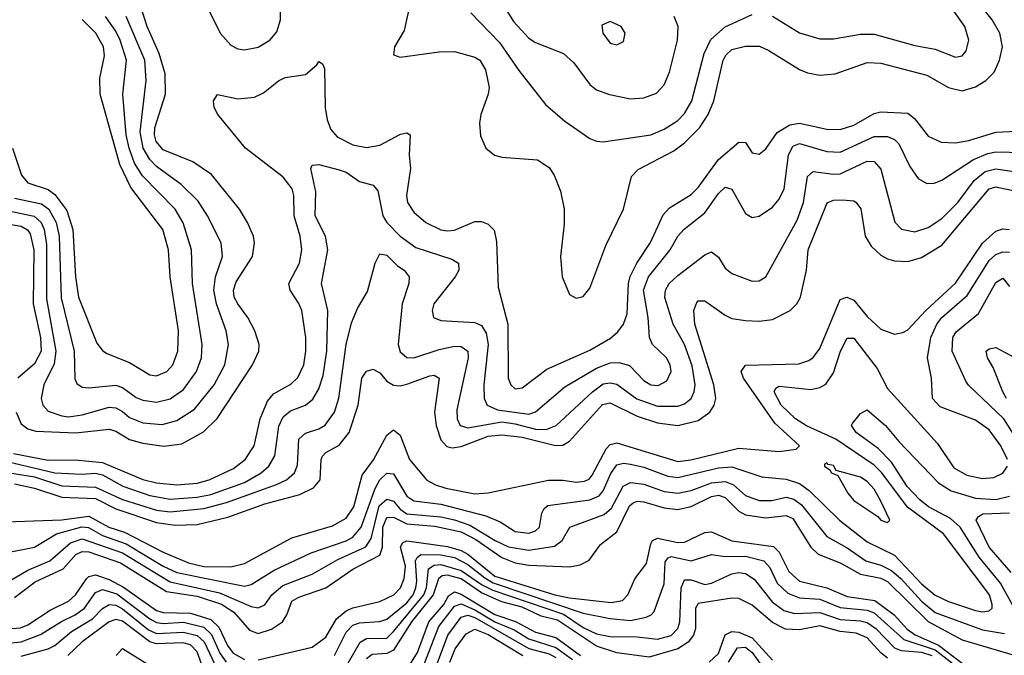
# Model space of a CAD drawing. Header units: inches. Extents: x 884549 to 1028252, y 526810 to 653624.
# Tile 99 of 256: x 944186 to 947095, y 547271 to 549150. Entities that reach past the tile are written whole.
import ezdxf

# ---------------------------------------------------------------- set-up
doc = ezdxf.new("R2010")
doc.units = ezdxf.units.IN
doc.header["$MEASUREMENT"] = 0
doc.layers.add('A9544', color=7, linetype='Continuous')

msp = doc.modelspace()

# ---------------------------------------------------------------- linework, layer by layer
at = {"layer": 'A9544', "color": 5}
for points, elevation in [([(945337.2, 549190), (945322, 549118), (945293.4, 549070), (945290, 549046), (945310, 549038.9), (945425.2, 549054.8), (945470, 549055.6), (945530, 549039.4), (945545.1, 549030), (945561.9, 549001.9), (945572.3, 548950), (945569.6, 548930), (945547.8, 548870), (945544.3, 548844.3), (945546.8, 548806.8), (945562.6, 548770), (945588.7, 548750), (945610, 548743.2), (945715.5, 548735.5), (945750, 548713), (945765.1, 548690), (945783.5, 548643.5), (945793.9, 548590), (945794.3, 548545.7), (945783.6, 548450), (945788.5, 548390), (945810, 548338), (945830, 548326.4), (945850, 548331.8), (945870, 548355.8), (945917.9, 548482.1), (945969.5, 548590), (945993.3, 548686.7), (946013, 548707), (946118, 548762), (946150, 548785.8), (946194.5, 548830), (946220.1, 548870), (946236.6, 548910), (946264.4, 549030), (946273.4, 549046.6), (946290, 549061.7), (946330, 549072.3), (946371.4, 549071.4), (946399.4, 549059.4), (946490, 549003.3), (946513.2, 548993.2), (946550, 548985.9), (946595.1, 548990), (946690, 549024), (946730, 549021.5), (946865.6, 548985.6), (946930.1, 548950.1), (946970, 548939.5), (947010, 548951.4), (947039.9, 548970), (947064.8, 548995.2), (947080.9, 549030), (947088.9, 549070), (947081.2, 549110), (947058.7, 549150), (946932.2, 549310)], 3020), ([(944710, 549247.8), (944778.1, 549110), (944810, 549074.6), (944830, 549064.4), (944850, 549061), (944890, 549068.5), (944925.2, 549090), (944945.9, 549114.1), (944956.3, 549150), (944956.5, 549263.5)], 3020), ([(944174.9, 547990), (944190, 547955.6), (944210, 547940.5), (944233.8, 547933.8), (944351.8, 547928.2), (944450, 547939.6), (944470, 547933.5), (944510, 547908.9), (944550, 547897.7), (944611.2, 547888.8), (944664.4, 547895.6), (944728.6, 547931.3), (944769.2, 547970.8), (944873.3, 548130), (944892.1, 548170), (944893, 548190), (944880.8, 548230), (944859.9, 548270), (944829.9, 548310), (944819.9, 548330), (944817.2, 548350), (944825, 548375), (944873.2, 548450), (944879.7, 548490), (944876.1, 548510), (944859.1, 548550), (944834.9, 548590), (944752, 548692), (944697.3, 548730), (944610, 548765.3), (944588.8, 548790), (944583.6, 548810), (944585.2, 548830), (944616.6, 548930), (944615.6, 548990), (944598, 549050), (944562.5, 549130), (944524.3, 549250)], 3020), ([(945580.1, 549250), (945644.7, 549144.7), (945690, 549095.8), (945710, 549083.1), (945792.4, 549050), (945822.9, 549022.9), (945870, 548958.2), (945890, 548943), (945928.5, 548928.5), (945990, 548915.9), (946030, 548918.6), (946067.3, 548932.7), (946090, 548957.4), (946105.4, 548994.6), (946129.3, 549090), (946131.2, 549130), (946119.2, 549159.2)], 3060), ([(945518.9, 549170), (945603, 549083), (945660.2, 549000.2), (945739.5, 548899.5), (945796.1, 548850), (945870, 548799.3), (945890, 548791), (945910, 548789.4), (946050, 548810.1), (946090, 548826.2), (946130, 548852.5), (946150, 548872.5), (946171.7, 548910), (946207.7, 549050), (946228, 549092), (946270, 549129.1), (946350, 549165)], 3040), ([(946410, 549161), (946490, 549111.6), (946550, 549094), (946590, 549094), (946670, 549107.4), (946710, 549106.9), (946830, 549073.5), (946890, 549063.1), (946950, 549039.8), (946970, 549043.5), (946981.8, 549058.2), (946989.9, 549090), (946978.3, 549130), (946941.3, 549181.3)], 3040), ([(944129.7, 548589.7), (944228.9, 548568.9), (944249.2, 548550), (944258.3, 548530), (944265, 548485), (944265.1, 548325.1), (944292.9, 548170), (944287.2, 548132.8), (944257.6, 548070), (944249.1, 548030), (944254.4, 548010), (944270, 547992.5), (944310, 547978.4), (944330, 547976.3), (944370, 547981.3), (944450, 548004), (944470, 548002.2), (944490, 547991.7), (944510, 547973.7), (944550, 547957.8), (944606.5, 547953.5), (944650, 547965), (944701.9, 547998.1), (944760.5, 548070), (944792.3, 548130), (944802.3, 548190), (944796, 548230), (944767, 548310), (944759.2, 548350), (944764.2, 548390), (944784.5, 548450), (944780.7, 548490), (944741.1, 548570), (944713.3, 548613.3), (944663, 548663), (944590, 548715.8), (944570, 548736.6), (944550.3, 548770.3), (944541.5, 548818.5), (944559.5, 548970), (944555.8, 549030), (944500, 549160)], 3040), ([(944164.9, 548770), (944191, 548690), (944210, 548667.4), (944270, 548647.6), (944290, 548633.1), (944325.5, 548585.5), (944343, 548530), (944350.3, 548390), (944359.8, 548330), (944413.8, 548193.8), (944430, 548172.1), (944442.9, 548162.9), (944510, 548136.9), (944570, 548099.9), (944590, 548097.5), (944620.6, 548110), (944638.1, 548130), (944653.3, 548170), (944654.9, 548230), (944630.6, 548390), (944625.8, 548470), (944608.4, 548530), (944513.8, 548653.8), (944481.9, 548721.9), (944423.1, 548930), (944422.7, 548977.2), (944436.4, 549043.6), (944433.3, 549070), (944410.6, 549110), (944370, 549150.7)], 3080), ([(944170, 548622.3), (944250, 548605.2), (944271.4, 548590), (944294, 548550), (944302.1, 548510), (944307.9, 548327.9), (944346.9, 548170), (944348.7, 548088.7), (944354.6, 548074.6), (944370, 548063.9), (944390, 548061.5), (944470, 548069.7), (944490, 548062.3), (944530, 548033.4), (944550, 548024.9), (944590, 548019.5), (944630, 548028.6), (944670, 548057.1), (944708, 548110), (944722.7, 548150), (944724.9, 548190), (944696.5, 548370), (944693.5, 548470), (944669.2, 548549.2), (944645.6, 548590), (944548.5, 548688.5), (944525.4, 548725.4), (944509, 548770), (944500.8, 548810), (944490.9, 548930), (944501.7, 549030), (944482.8, 549090), (944470, 549116.3), (944439.2, 549159.2)], 3060), ([(944167.9, 547867.9), (944270, 547847.5), (944350, 547848.6), (944430, 547841.1), (944550, 547791), (944590, 547780.7), (944650, 547774.9), (944710, 547779.8), (944745.6, 547790), (944817.2, 547822.8), (944852.1, 547850), (944878.4, 547890), (944896.7, 547970), (944918.3, 548021.7), (944935.9, 548044.1), (944987.3, 548072.7), (945007.9, 548092.1), (945024.8, 548130), (945031.5, 548170), (945030.8, 548210.8), (945019.1, 548290), (945010.7, 548310.7), (944984.7, 548350), (944981.2, 548370), (945012.1, 548430), (945019.8, 548470), (945014.4, 548510), (944996.4, 548570), (944995.7, 548630), (944990.6, 548650), (944964.1, 548684.1), (944852.6, 548770), (944770.7, 548870), (944760.7, 548890), (944758.2, 548910), (944770, 548928.7), (944830, 548916.4), (944879.1, 548920.9), (944906, 548934), (944950, 548968.9), (944970, 548978.8), (945030, 548988.1), (945063.7, 549016.3), (945070, 549026.7), (945079.9, 549020), (945085.9, 549005.9), (945088.2, 548890), (945093.9, 548853.9), (945105.2, 548825.2), (945123.8, 548803.8), (945170, 548780.4), (945210, 548772.3), (945250, 548779.5), (945311.3, 548811.3), (945330, 548815.8), (945339.2, 548810), (945336.2, 548750), (945340.3, 548710), (945328.7, 548630), (945331.5, 548610), (945350, 548580.6), (945385.2, 548550), (945430, 548529.2), (945450, 548525.5), (945470, 548528), (945530, 548553.4), (945550, 548553.5), (945570, 548545.1), (945587.5, 548527.5), (945594.1, 548494.1), (945599.6, 548359.6), (945628.2, 548250), (945629.2, 548090), (945637.2, 548070), (945650, 548058.9), (945670, 548061.9), (945743.5, 548116.5), (945870, 548172.6), (945931.6, 548208.4), (945953.1, 548226.9), (945969.7, 548250.3), (945980, 548280), (945984.4, 548370), (945989.4, 548390.6), (946009.1, 548430), (946049.1, 548490.9), (946086.7, 548573.3), (946106, 548594), (946170, 548633.1), (946190, 548654), (946250, 548736.4), (946310, 548788.3), (946330, 548787), (946350, 548756.9), (946370, 548752.4), (946390, 548768.1), (946423.8, 548816.2), (946460.7, 548839.3), (946490, 548843.9), (946570, 548826.9), (946610, 548825.4), (946650, 548837.8), (946710, 548873), (946730, 548877.5), (946810, 548874), (946830, 548857.4), (946870, 548805.3), (946908, 548788), (946950, 548785.6), (946990, 548792.8), (947070, 548818), (947130, 548820.8)], 2980), ([(944128.5, 547848.5), (944290, 547810.4), (944370, 547806.1), (944410, 547809.6), (944430, 547804.7), (944490.5, 547770.5), (944570, 547742.9), (944630, 547732.5), (944710, 547738.2), (944750, 547745.9), (944850, 547782), (944899.4, 547810), (944921.8, 547830), (944939.8, 547860.2), (944951.3, 547948.7), (944963.9, 547976.1), (944986, 547994), (945030.6, 548010), (945051.6, 548028.4), (945070, 548058.9), (945082.4, 548097.6), (945093.2, 548170), (945096.1, 548290), (945077.4, 548370), (945096.2, 548470), (945089, 548510), (945058.6, 548570), (945060.7, 548640.7), (945046.3, 548710), (945050, 548719.5), (945070, 548722.3), (945130, 548706.1), (945150, 548699.1), (945190, 548671.8), (945230, 548660.8), (945243.6, 548643.6), (945258.2, 548570), (945270.9, 548550), (945309.7, 548510), (945356.6, 548476.6), (945462.2, 548442.2), (945482.2, 548430), (945483.2, 548410), (945472.7, 548390), (945409.5, 548310), (945404, 548290), (945408.2, 548270), (945430, 548260.2), (945530, 548254.3), (945550, 548246), (945563.6, 548223.6), (945570.1, 548190), (945556.8, 548070), (945558.3, 548030), (945566.8, 548010), (945597, 547997), (945690, 547983.7), (945710, 547991), (945795.9, 548064.1), (945890, 548119.9), (945930, 548135.5), (945956.7, 548136.7), (945987.5, 548127.5), (946030, 548083.4), (946050, 548070.1), (946071.9, 548068.1), (946097.8, 548082.2), (946110.3, 548109.7), (946107.2, 548130), (946096.7, 548150), (946055, 548190), (946046.5, 548210), (946042.5, 548270), (946029.2, 548350), (946043.5, 548390), (946107.6, 548470), (946130, 548510.1), (946149, 548531), (946210, 548579.3), (946250, 548635.8), (946270, 548655.1), (946290, 548649.2), (946330, 548576.9), (946350, 548565.6), (946370, 548569.4), (946410, 548595.3), (946430, 548619), (946444.5, 548650), (946457.2, 548750), (946470, 548776.1), (946490, 548784.2), (946570, 548760.2), (946610, 548758.2), (946710, 548804.5), (946750, 548805), (946770, 548796.3), (946782.9, 548782.9), (946815.8, 548715.8), (946840.5, 548680.5), (946866.1, 548666.1), (946887.1, 548667.1), (946910, 548676), (947003.7, 548736.3), (947045.6, 548754.4), (947070, 548759.1), (947150, 548757.5)], 2960), ([(944099.5, 547819.5), (944230, 547798.8), (944310, 547772.3), (944410, 547768.3), (944490, 547731.2), (944590, 547699.9), (944630, 547694.5), (944730, 547704.8), (944797, 547723), (944944.2, 547775.8), (944974.2, 547790), (944997.4, 547810), (945006.7, 547833.3), (945010.4, 547910), (945030, 547927.7), (945070, 547940.1), (945088.5, 547951.5), (945115.6, 547990), (945128.7, 548031.3), (945150.3, 548190), (945166.5, 548253.5), (945183.7, 548296.3), (945213.6, 548346.4), (945236.2, 548430), (945250, 548457.4), (945270, 548454.3), (945302.4, 548422.4), (945321.5, 548410), (945336.8, 548390), (945335.1, 548370), (945315.8, 548310), (945304.4, 548190), (945310, 548168.3), (945330, 548151.4), (945350, 548150.1), (945424.9, 548175.1), (945470, 548185.1), (945490, 548183.8), (945509.5, 548170), (945510.7, 548150), (945477, 547997), (945477.9, 547970), (945487.4, 547950), (945510, 547943.2), (945610, 547961.3), (945650, 547955.6), (945710, 547939.2), (945741.4, 547938.6), (945770.4, 547950), (945877.8, 548050), (945910, 548073), (945930, 548076.5), (945950, 548072.1), (946009.3, 548029.3), (946070, 548007.3), (946130, 548007.4), (946150, 548014.7), (946169.4, 548030), (946178.8, 548050), (946181.4, 548070), (946172.9, 548127.1), (946150, 548189.3), (946116.6, 548250), (946091.5, 548328.5), (946093.5, 548350), (946104.7, 548370), (946130, 548393.9), (946210, 548455.1), (946230, 548463.6), (946250, 548447.8), (946270, 548415), (946290, 548399.3), (946350, 548376.9), (946370, 548377.8), (946389.8, 548390.2), (946483.1, 548556.9), (946501.3, 548610), (946513.5, 548686.5), (946530, 548701.5), (946590, 548693), (946610, 548694.4), (946690, 548732.1), (946710.4, 548730.4), (946730, 548707.8), (946771.7, 548551.7), (946790.5, 548530.5), (946830, 548523), (946870, 548536.1), (946910, 548562.7), (946957.7, 548610), (947005.5, 548674.5), (947038.4, 548701.6), (947070, 548709.5), (947130, 548699.8)], 2940), ([(944170, 547777.4), (944230, 547765.2), (944310, 547738.2), (944410, 547734.6), (944470, 547703.4), (944590, 547663.5), (944644.9, 547655.1), (944710, 547657.6), (944800.9, 547679.1), (944910, 547719.1), (945013.7, 547746.3), (945054.2, 547765.8), (945073.4, 547790), (945076, 547850), (945080.8, 547859.2), (945090, 547870.1), (945130, 547891.9), (945158.7, 547930), (945186, 548010), (945196.7, 548090), (945210, 548110.6), (945230, 548116.9), (945250, 548105.7), (945270, 548081.6), (945290, 548069.4), (945310, 548067.4), (945330, 548072.4), (945397.5, 548097.5), (945410, 548099.3), (945425.2, 548090), (945411.5, 547990), (945416.3, 547950), (945430, 547907.9), (945448.1, 547888.1), (945463.9, 547883.9), (945490, 547888.2), (945570, 547918.4), (945610, 547922.6), (945670, 547915.3), (945768.6, 547891.4), (945790, 547892), (945810, 547903.7), (945907.6, 548012.4), (945930, 548017.7), (946010, 547977.5), (946070, 547958), (946130, 547950.6), (946190, 547965.3), (946224.8, 547990), (946237.2, 548010), (946242.4, 548030), (946236.5, 548070), (946179.9, 548250), (946177.3, 548290), (946186.5, 548313.5), (946190, 548318.6), (946210, 548318.6), (946270, 548276), (946290, 548267), (946330, 548260.8), (946370, 548258.7), (946410, 548264), (946461.6, 548290), (946481.3, 548310), (946492.9, 548330), (946509.9, 548410), (946515.6, 548470), (946571.2, 548608.8), (946590, 548616.4), (946617.1, 548617.1), (946650, 548614.4), (946657.2, 548610), (946671.1, 548591.1), (946683.6, 548510), (946700.9, 548480.9), (946730, 548454.1), (946750, 548443.1), (946770, 548437.2), (946810, 548435.2), (946850, 548446.5), (946910, 548483.5), (947050, 548649.7), (947070, 548655.9), (947130, 548643.5)], 2920), ([(944070, 548559.8), (944190, 548539.8), (944209, 548529), (944217.1, 548517.1), (944227.6, 548470), (944225.9, 548310), (944246.9, 548210), (944249.1, 548170), (944230, 548132.2), (944180.3, 548090)], 3020), ([(944090, 547663.2), (944310, 547671.5), (944390, 547682), (944449.5, 547649.5), (944495, 547635), (944610, 547575.8), (944684.6, 547544.6), (944730, 547533), (944810, 547532.1), (944850, 547542.2), (944990, 547618.3), (945110, 547653.8), (945150, 547676.5), (945173.1, 547710), (945197.1, 547802.9), (945230.8, 547849.2), (945270, 547921.6), (945290, 547937), (945310, 547921.2), (945337.4, 547850), (945388.4, 547788.4), (945414.3, 547774.3), (945444.8, 547764.8), (945530, 547748.2), (945570, 547750.9), (945748.1, 547788.1), (945790, 547789), (945830, 547782.9), (945854.7, 547785.3), (945868, 547792), (945877, 547803), (945918.5, 547881.5), (945930, 547893.6), (945950, 547898.7), (946130, 547843.5), (946168.6, 547848.6), (946310, 547883.5), (946430, 547873.7), (946479.8, 547880.2), (946489.6, 547890), (946417, 547957), (946324.3, 548090), (946317.1, 548110), (946330, 548128.4), (946487.3, 548132.7), (946517.5, 548142.5), (946530, 548151.2), (946550, 548178.1), (946610, 548322.9), (946629.9, 548330.1), (946650, 548321.2), (946690, 548272.4), (946730, 548235), (946770, 548220.4), (946795, 548225), (946810, 548233.2), (946862.5, 548290), (946950, 548371.2), (947030, 548489.4), (947070, 548524.5), (947090, 548532), (947110, 548529.7)], 2880), ([(947104.5, 547850), (947084, 547890), (947050, 547937.3), (947010, 547965.8), (946905.1, 548005.1), (946882.4, 548030), (946879.5, 548090), (946868, 548150), (946877.4, 548210), (946895, 548250), (946910.3, 548270), (946984.9, 548335.1), (947050, 548437.9), (947070, 548455.8), (947090, 548464), (947110, 548462.4)], 2860), ([(947169.4, 547850), (947092.8, 547970), (946989.1, 548069.1), (946981.4, 548081.4), (946940.9, 548170), (946943.1, 548210), (946952.4, 548227.6), (947018.3, 548281.7), (947070, 548373.5), (947090, 548385.6), (947110, 548361.5)], 2840), ([(944150, 547574.5), (944230, 547590.9), (944294.6, 547630), (944369.2, 547650.8), (944389.1, 547649.1), (944430, 547625.3), (944500.7, 547600.7), (944610, 547534.4), (944650, 547515.5), (944850, 547475.6), (944870, 547479.7), (944937.9, 547522.1), (945046.5, 547573.5), (945150, 547608.9), (945170, 547620.1), (945194.6, 547650), (945235.8, 547764.2), (945250, 547789.1), (945270, 547809.6), (945290, 547807.1), (945330, 547741.4), (945350, 547727.8), (945430, 547717.3), (945562.9, 547682.9), (945605.1, 547665.1), (945650, 547637.2), (945690, 547631.9), (945710, 547639), (945721.7, 547650), (945728.8, 547691.2), (945735.1, 547704.9), (945746.1, 547713.9), (945870, 547730.6), (945897.3, 547742.7), (945910, 547757.3), (945931.9, 547808.1), (945950, 547834.2), (945970, 547838.6), (945990, 547835.6), (946030, 547826.7), (946100.9, 547800.9), (946130, 547796.1), (946250, 547824.7), (946290, 547827.6), (946378.2, 547798.2), (946450, 547791.4), (946490, 547778.5), (946518.2, 547758.2), (946608.1, 547670), (946690, 547606.6), (946770, 547566.5), (946850, 547482.1), (946890, 547448.6), (946930, 547430), (947010, 547402.8), (947030, 547399), (947050, 547401.8), (947058.4, 547410), (947058.6, 547421.4), (947050.5, 547450), (946914.8, 547630), (946808.8, 547708.8), (946733, 547810), (946710, 547833.2), (946597, 547910), (946510, 547949.1), (946477.7, 547970), (946435.2, 548010), (946414.3, 548050), (946419.7, 548060.3), (946430, 548066.6), (946522.9, 548057.1), (946550, 548062.6), (946567.4, 548072.6), (946590, 548106.2), (946610.3, 548170), (946630, 548208.7), (946650, 548208.3), (946718.6, 548118.6), (946750, 548059.7), (946897.2, 547897.2), (946945.5, 547825.5), (946983.6, 547803.6), (947030, 547793.9), (947063.6, 547796.4), (947090, 547809.6), (947104, 547830)], 2860), ([(947100.8, 548030), (947089.9, 548050), (947061.6, 548121.6), (947044.9, 548150), (947041.1, 548170), (947050, 548176.9), (947070, 548180.7), (947129.2, 548149.2)], 2820), ([(947140.8, 547380.8), (947083.8, 547483.8), (947020.9, 547560.9), (946963.8, 547650), (946935.3, 547675.3), (946870.8, 547710), (946845, 547730), (946807.7, 547770), (946761.4, 547841.4), (946722.4, 547882.4), (946657.3, 547930), (946643.1, 547950), (946644.9, 547955.1), (946670, 547985.7), (946690, 547996.9), (946743.5, 547950), (946782.9, 547902.9), (946900.7, 547780.7), (946937.4, 547757.4), (947010, 547735.7), (947070, 547731.9), (947110, 547740.9)], 2840), ([(944154.7, 547490), (944210, 547522.6), (944274.6, 547550), (944336.3, 547603.7), (944370, 547615.1), (944490, 547574.2), (944630, 547487.5), (944775.8, 547455.8), (944870, 547415), (944890, 547411.3), (944910, 547419.8), (944930.6, 547450), (944962.9, 547477.1), (945049.5, 547510.5), (945126, 547554), (945208.4, 547591.6), (945224.1, 547615.9), (945247.7, 547712.3), (945270, 547732.8), (945290, 547726.1), (945310, 547702.5), (945330, 547688.6), (945430, 547680), (945470, 547670.9), (945515.4, 547655.4), (945590.5, 547610), (945630, 547591.6), (945690, 547581.2), (945766.2, 547593.8), (945788.7, 547610), (945811.4, 547650), (945912.8, 547687.2), (945934.2, 547705.8), (945968.7, 547771.3), (945990, 547781.7), (946030, 547776.6), (946090, 547754.9), (946130, 547750.3), (946170, 547758.4), (946230, 547780.4), (946270, 547784.3), (946294.5, 547774.5), (946330, 547743.4), (946370, 547728), (946408.1, 547728.1), (946450, 547737.9), (946472.6, 547732.6), (946495.2, 547715.2), (946570, 547621.6), (946630, 547588.3), (946685.1, 547550), (946730, 547537.7), (946761.4, 547521.4), (946790, 547496.6), (946850, 547430.5), (946890, 547397.7), (947030, 547346.1), (947095, 547335)], 2840), ([(944170, 547441.8), (944231.9, 547488.1), (944314, 547526.1), (944351.4, 547568.6), (944370, 547577.7), (944390, 547576.3), (944484, 547544), (944619.2, 547459.2), (944710, 547445.2), (944782.3, 547422.3), (944818.3, 547398.3), (944864.6, 547344.6), (944890, 547335), (944930, 547348.2), (944962.4, 547370), (944975.1, 547390), (944990, 547431.1), (945010, 547442.4), (945090, 547470.1), (945170, 547525.6), (945250, 547566.5), (945257.2, 547590), (945259.1, 547650), (945270, 547677.8), (945290, 547678.7), (945330, 547659.6), (945412.4, 547652.4), (945490, 547635.8), (945533.2, 547613.2), (945610, 547559.8), (945650, 547543.8), (945690, 547537.2), (945810, 547532.1), (945841.7, 547538.3), (945868.3, 547551.7), (945901.3, 547598.7), (945950, 547635.9), (945987.3, 547712.7), (945998.3, 547721.7), (946010, 547726.8), (946030, 547724.8), (946090, 547707), (946130, 547702.2), (946170, 547711.2), (946230, 547740.3), (946250, 547744.2), (946270, 547737.8), (946310, 547696.5), (946330, 547686.2), (946390, 547676.8), (946450, 547684.5), (946470, 547675.1), (946522.8, 547590), (946544.8, 547570), (946610, 547544.5), (946670, 547510.7), (946730, 547498.9), (946749.2, 547489.2), (946870, 547370.4), (946970, 547316.6), (947150, 547263.3)], 2820), ([(947115.4, 547515.4), (947050.4, 547590), (947011.9, 547670), (947018.5, 547681.5), (947031, 547689), (947110, 547691.6)], 2820), ([(944890, 547257), (945050, 547294.6), (945090, 547324.1), (945121.4, 547378.6), (945150, 547402.7), (945170, 547411.6), (945249.7, 547430.3), (945291.2, 547450), (945310.5, 547470), (945321.9, 547498.1), (945325.4, 547534.6), (945311.3, 547590), (945316.6, 547603.4), (945330, 547609.6), (945450, 547592.2), (945490, 547580.9), (945510, 547570), (945590, 547505.2), (945766.4, 547450), (945810, 547440.7), (945933.6, 547426.4), (945966.8, 547433.2), (945982.7, 547450), (946003.5, 547496.5), (946037.4, 547542.6), (946050, 547600.7), (946055.8, 547610), (946070, 547617.2), (946130, 547604.5), (946150, 547605.3), (946210, 547634.3), (946230, 547635.6), (946289.7, 547609.7), (946412.5, 547592.5), (946430, 547575.9), (946458.2, 547518.2), (946489.7, 547489.7), (946570, 547470.4), (946630, 547444.5), (946712.5, 547432.5), (946769.5, 547390), (946808.1, 547348.1), (946831.7, 547331.7), (946900.7, 547300.7), (946970, 547247.8)], 2780), ([(945115.6, 547270), (945150, 547339), (945170, 547359.8), (945190, 547367.2), (945250, 547370.6), (945270, 547377.4), (945330, 547425.9), (945347.9, 547450), (945356.2, 547470), (945359.4, 547490), (945354.8, 547550), (945359.6, 547560.4), (945371.1, 547568.9), (945430, 547568.3), (945470, 547559.5), (945510, 547539.2), (945559.5, 547499.5), (945585, 547485), (945850, 547395.2), (945930, 547380), (945990, 547374.1), (946036.9, 547383.1), (946051.4, 547390), (946059.8, 547400.2), (946090, 547482.4), (946092.8, 547547.2), (946101.5, 547558.5), (946110, 547562.9), (946170, 547550.1), (946230, 547568.6), (946270, 547563.3), (946330, 547563.4), (946384.6, 547550), (946401.7, 547530), (946423.8, 547483.8), (946454.8, 547454.8), (946490, 547440.9), (946550, 547436.3), (946610, 547412.1), (946690, 547404.4), (946710, 547395.9), (946797.5, 547317.5), (946890, 547286.6), (946970, 547224.8)], 2760), ([(945150, 547237.2), (945192.1, 547310), (945210, 547320.7), (945270, 547321.3), (945290, 547340.9), (945380, 547450), (945388, 547470), (945393.2, 547526.8), (945410, 547537.7), (945430, 547539), (945490, 547521.8), (945550, 547480.3), (945583.6, 547463.6), (945791.9, 547391.9), (945850, 547353.1), (945890, 547334), (945930, 547326.1), (946010, 547325.4), (946070, 547318.4), (946110, 547329), (946130.2, 547350), (946135.7, 547370), (946140.3, 547470), (946150, 547494.2), (946170, 547493.7), (946210, 547480.5), (946230, 547484.4), (946290, 547511.6), (946310, 547515.5), (946330, 547512.5), (946355.6, 547495.6), (946408.4, 547428.4), (946443.6, 547403.6), (946474.6, 547394.6), (946550, 547397.2), (946610, 547376.8), (946670, 547373.1), (946690, 547367.3), (946715, 547350), (946770, 547292.5), (946790, 547285.2), (946850, 547279.9), (946880.2, 547270)], 2740), ([(944150, 547349.2), (944187.9, 547352.1), (944210, 547360.7), (944275.6, 547404.4), (944329.5, 547430.5), (944350.6, 547449.4), (944382.7, 547497.3), (944390, 547504.2), (944410, 547508.2), (944450, 547494.4), (944492.6, 547472.6), (944590, 547403), (944610, 547397.4), (944690, 547395.3), (944750, 547376.7), (944774.4, 547354.4), (944799.4, 547299.4), (944816.6, 547276.6), (944850, 547258.7)], 2780), ([(946750, 547262.4), (946730, 547277.6), (946690, 547322.6), (946656.6, 547336.6), (946610, 547341.5), (946550, 547357.5), (946490, 547345.8), (946448.1, 547348), (946410, 547367.3), (946350, 547418.7), (946310, 547438.8), (946290, 547440.1), (946190, 547423.9), (946182.3, 547410), (946182.5, 547350), (946176, 547330), (946160.6, 547310), (946129.7, 547290.3), (946045.4, 547265.4), (945950, 547278), (945890, 547298.1), (945774.3, 547374.3), (945726.9, 547386.9), (945670, 547412.9), (945610, 547429.1), (945550, 547455.3), (945490, 547496.7), (945450, 547508), (945434.4, 547505.6), (945423.5, 547496.5), (945406.9, 547450), (945343.1, 547370), (945290, 547286.1), (945270, 547276.2), (945227.1, 547272.9), (945210, 547260.8)], 2720), ([(944150, 547307), (944190, 547310.9), (944247.3, 547332.7), (944309.2, 547370.8), (944350, 547390), (944377.7, 547410), (944410, 547456.3), (944430, 547465.6), (944472.4, 547452.4), (944570, 547378.1), (944590, 547368.2), (944610, 547365.2), (944670, 547368.9), (944730, 547353.9), (944752.7, 547332.7), (944777.1, 547277.1), (944795.9, 547250)], 2760), ([(945330.5, 547229.5), (945360.8, 547279.2), (945394.3, 547370), (945439.1, 547420.9), (945453, 547447), (945470, 547458), (945490, 547451.8), (945590, 547391.1), (945650.5, 547370.4), (945710, 547338.8), (945770, 547322.9), (945843.1, 547270)], 2680), ([(944190, 547268.3), (944270, 547289.5), (944290, 547299.3), (944338.4, 547341.6), (944401, 547379), (944430.5, 547409.5), (944450, 547421.3), (944470, 547418.6), (944490, 547407.7), (944566.1, 547346.1), (944590, 547335.3), (944670, 547339.1), (944710, 547329.4), (944730.4, 547310.4), (944769.2, 547229.2)], 2740), ([(945373.5, 547226.5), (945423.9, 547356.1), (945470, 547415.7), (945490, 547422.7), (945530, 547405.2), (945590, 547369.7), (945646.5, 547346.5), (945690, 547319.6), (945770, 547294), (945818.7, 547258.8)], 2660), ([(944729.1, 547229.1), (944710, 547280.8), (944690, 547301.6), (944667.3, 547307.3), (944590, 547304.5), (944570.3, 547310.3), (944490, 547371.5), (944470, 547376.9), (944450, 547369.3), (944370, 547310.9), (944328.2, 547270)], 2720), ([(945398.7, 547190), (945450.6, 547330), (945490, 547383.7), (945510, 547389.2), (945530, 547382.5), (945690, 547290.6), (945750, 547275.2), (945770, 547264.6)], 2640), ([(945457, 547250), (945472, 547290), (945505.3, 547334.7), (945530, 547348.2), (945570, 547332.5), (945672.5, 547270)], 2620), ([(946222.4, 547250), (946250, 547275.6), (946270, 547331.3), (946290, 547340.9), (946310, 547339.3), (946350, 547322.4), (946410, 547256.1)], 2680), ([(944471.2, 547270), (944490, 547290.5), (944570, 547240.8)], 2680), ([(946279.7, 547250), (946306.7, 547293.3), (946330, 547294.8), (946350, 547279.4), (946390, 547223.1)], 2660)]:
    msp.add_lwpolyline(points, dxfattribs=dict(at, elevation=elevation))
for points, elevation in [([(945930, 549144.4), (945906.1, 549133.9), (945908.3, 549110), (945930, 549081.1), (945950, 549075.3), (945970, 549086), (945974.2, 549110), (945963, 549130)], 3080), ([(946570, 547839.5), (946563.9, 547836.1), (946563.1, 547830), (946579.6, 547819.6), (946584.4, 547810), (946602.4, 547802.4), (946632.3, 547750), (946650, 547728.4), (946721.4, 547681.4), (946730, 547670.4), (946750, 547663.1), (946756, 547670), (946728, 547730), (946710, 547762.3), (946690, 547784.2), (946670, 547797.2), (946597.5, 547817.5), (946590, 547831.6), (946574.5, 547834.5)], 2880)]:
    msp.add_lwpolyline(points, close=True, dxfattribs=dict(at, elevation=elevation))

doc.saveas('drawing.dxf')
